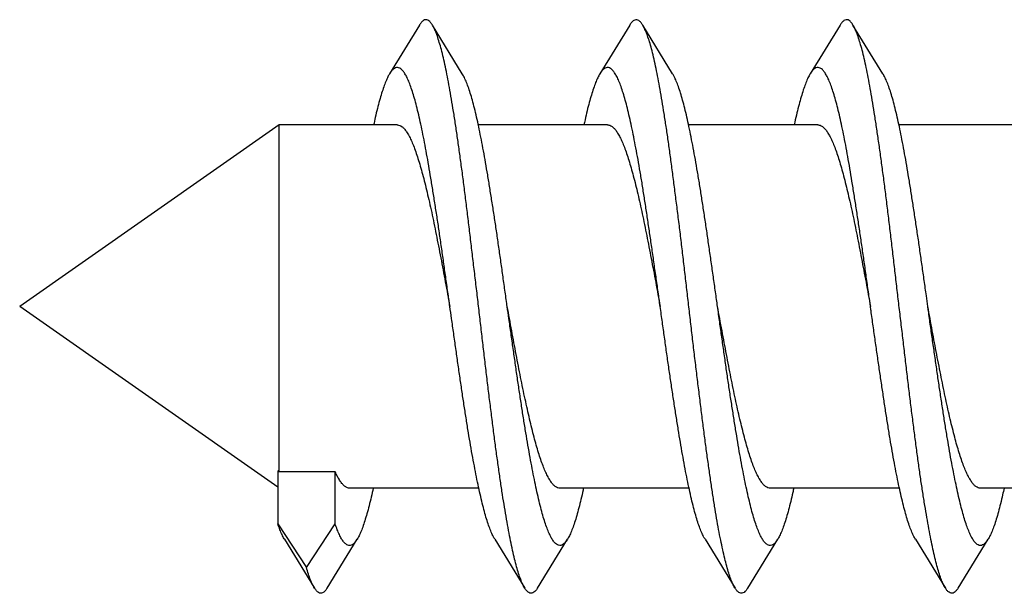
# Model space of a CAD drawing. Header units: millimetres. Extents: x 198 to 322, y 60 to 268.
# Tile 48 of 110: x 266.348 to 267.378, y 99.538 to 100.138. Entities that reach past the tile are written whole.
import ezdxf

# ---------------------------------------------------------------- set-up
doc = ezdxf.new("R2010")
doc.units = ezdxf.units.MM
doc.header["$LTSCALE"] = 30.734
doc.layers.get('0').update_dxf_attribs({"linetype": 'CONTINUOUS'})

msp = doc.modelspace()

# ---------------------------------------------------------------- linework, layer by layer
at = {"color": 7, "linetype": 'Continuous'}
for p, q in [((266.7661, 100.1329), (266.7348, 100.0819)), ((266.8108, 100.0819), (266.7795, 100.1329)), ((266.9861, 100.1329), (266.9548, 100.0819)), ((267.0308, 100.0819), (266.9995, 100.1329)), ((267.2061, 100.1329), (267.1748, 100.0819)), ((267.2508, 100.0819), (267.2195, 100.1329)), ((266.6191, 100.0284), (266.3478, 99.8384)), ((266.6191, 99.6656), (266.6191, 100.0284)), ((266.7428, 100.0284), (266.6191, 100.0284)), ((266.9628, 100.0284), (266.8276, 100.0284)), ((267.1828, 100.0284), (267.0476, 100.0284)), ((267.4028, 100.0284), (267.2676, 100.0284)), ((266.6178, 99.6494), (266.3478, 99.8384)), ((266.6178, 99.6665), (266.6178, 99.611)), ((266.6191, 99.6656), (266.6178, 99.6665)), ((266.6778, 99.6656), (266.6191, 99.6656)), ((266.6778, 99.611), (266.6778, 99.6656)), ((266.828, 99.6484), (266.6928, 99.6484)), ((267.048, 99.6484), (266.9128, 99.6484)), ((267.268, 99.6484), (267.1328, 99.6484)), ((267.488, 99.6484), (267.3528, 99.6484)), ((266.6178, 99.611), (266.6478, 99.5655)), ((266.6478, 99.5655), (266.6778, 99.611)), ((266.6248, 99.595), (266.6561, 99.5439)), ((266.6695, 99.5439), (266.7008, 99.595)), ((266.8448, 99.595), (266.8761, 99.5439)), ((266.8895, 99.5439), (266.9208, 99.595)), ((267.0648, 99.595), (267.0961, 99.5439)), ((267.1095, 99.5439), (267.1408, 99.595)), ((267.2848, 99.595), (267.3161, 99.5439)), ((267.3295, 99.5439), (267.3608, 99.595))]:
    msp.add_line(p, q, dxfattribs=at)
for points, knots in [([(266.7795, 100.1329), (266.7793, 100.1333), (266.7785, 100.1345), (266.777, 100.1364), (266.7748, 100.1381), (266.7725, 100.1386), (266.7701, 100.1378), (266.768, 100.1358), (266.7668, 100.134), (266.7661, 100.133), (266.7661, 100.1329)], [0, 0, 0, 0, 0.00123924, 0.00457095, 0.00715978, 0.00931146, 0.01153378, 0.01430082, 0.01786639, 0.01805692, 0.01805692, 0.01805692, 0.01805692]), ([(266.9995, 100.1329), (266.9992, 100.1333), (266.9984, 100.1347), (266.9968, 100.1366), (266.9947, 100.1382), (266.9923, 100.1386), (266.99, 100.1377), (266.9879, 100.1357), (266.9867, 100.1339), (266.9861, 100.1329)], [0, 0, 0, 0, 0.00152848, 0.00479418, 0.0073342, 0.00947309, 0.01172466, 0.01454339, 0.01805722, 0.01805722, 0.01805722, 0.01805722]), ([(267.2195, 100.1329), (267.2192, 100.1334), (267.2183, 100.1348), (267.2167, 100.1368), (267.2145, 100.1383), (267.2121, 100.1386), (267.2098, 100.1375), (267.2078, 100.1355), (267.2066, 100.1338), (267.2061, 100.1329)], [0, 0, 0, 0, 0.00180942, 0.00501512, 0.00750667, 0.00963443, 0.01191855, 0.01479261, 0.01805793, 0.01805793, 0.01805793, 0.01805793]), ([(266.8761, 99.5439), (266.8753, 99.5452), (266.8738, 99.5482), (266.8717, 99.5532), (266.8696, 99.5593), (266.8675, 99.5664), (266.8654, 99.5745), (266.8633, 99.5836), (266.8612, 99.5935), (266.8591, 99.6044), (266.857, 99.6161), (266.8549, 99.6286), (266.8528, 99.6419), (266.8507, 99.6559), (266.8486, 99.6706), (266.8464, 99.6859), (266.8443, 99.7017), (266.8422, 99.7181), (266.8401, 99.7349), (266.838, 99.752), (266.8359, 99.7695), (266.8338, 99.7872), (266.8317, 99.8051), (266.8296, 99.8231), (266.8275, 99.8412), (266.8254, 99.8593), (266.8232, 99.8773), (266.8211, 99.8951), (266.819, 99.9128), (266.8169, 99.9302), (266.8148, 99.9472), (266.8127, 99.9639), (266.8106, 99.98), (266.8085, 99.9957), (266.8064, 100.0108), (266.8043, 100.0253), (266.8022, 100.0391), (266.8, 100.0521), (266.7979, 100.0644), (266.7958, 100.0759), (266.7937, 100.0865), (266.7916, 100.0962), (266.7895, 100.1049), (266.7874, 100.1127), (266.7853, 100.1195), (266.7833, 100.1253), (266.7813, 100.1297), (266.78, 100.1321), (266.7795, 100.1329)], [0, 0, 0, 0, 0.0044724, 0.0099339, 0.0163762, 0.0237877, 0.0321421, 0.0414409, 0.0516543, 0.0627314, 0.0746427, 0.0873705, 0.1008498, 0.1150168, 0.1298618, 0.1453206, 0.1613096, 0.1777943, 0.1947355, 0.2120428, 0.22964, 0.2475135, 0.2655774, 0.2837352, 0.3019581, 0.3201902, 0.3383331, 0.3563162, 0.3741219, 0.391659, 0.4088371, 0.4256369, 0.4419969, 0.4578294, 0.4730821, 0.4877354, 0.5017119, 0.5149445, 0.5274239, 0.5390989, 0.54991, 0.5598323, 0.5688517, 0.5769255, 0.5840281, 0.5901692, 0.5953422, 0.5983235, 0.5983235, 0.5983235, 0.5983235]), ([(267.0961, 99.5439), (267.096, 99.544), (267.0952, 99.5454), (267.0936, 99.5485), (267.0915, 99.5537), (267.0894, 99.5598), (267.0873, 99.567), (267.0852, 99.5752), (267.0831, 99.5843), (267.081, 99.5943), (267.0789, 99.6053), (267.0768, 99.6171), (267.0747, 99.6296), (267.0726, 99.643), (267.0705, 99.6571), (267.0684, 99.6718), (267.0663, 99.6871), (267.0642, 99.703), (267.0621, 99.7194), (267.06, 99.7362), (267.0579, 99.7533), (267.0557, 99.7708), (267.0536, 99.7886), (267.0515, 99.8065), (267.0494, 99.8245), (267.0473, 99.8426), (267.0452, 99.8607), (267.0431, 99.8787), (267.041, 99.8965), (267.0389, 99.9141), (267.0368, 99.9315), (267.0346, 99.9485), (267.0325, 99.9651), (267.0304, 99.9813), (267.0283, 99.9969), (267.0262, 100.012), (267.0241, 100.0264), (267.022, 100.0401), (267.0199, 100.0531), (267.0178, 100.0653), (267.0157, 100.0767), (267.0136, 100.0873), (267.0115, 100.0969), (267.0094, 100.1056), (267.0073, 100.1133), (267.0052, 100.12), (267.0031, 100.1257), (267.0012, 100.1299), (267, 100.1322), (266.9995, 100.1329)], [0, 0, 0, 0, 0.0002755, 0.0048603, 0.0103967, 0.0169083, 0.0243958, 0.032832, 0.0421914, 0.0524709, 0.0636244, 0.0755956, 0.0883738, 0.1019149, 0.1161472, 0.1310239, 0.1465256, 0.1625718, 0.1790827, 0.1960448, 0.2133878, 0.2310182, 0.2488888, 0.2669651, 0.2851501, 0.3033594, 0.3215795, 0.3397263, 0.3577024, 0.3754722, 0.392989, 0.4101584, 0.4269084, 0.4432256, 0.4590291, 0.4742366, 0.4888274, 0.5027542, 0.5159431, 0.5283475, 0.5399561, 0.5507103, 0.5605605, 0.5695019, 0.577506, 0.5845402, 0.5905993, 0.5956981, 0.5983237, 0.5983237, 0.5983237, 0.5983237]), ([(267.3161, 99.5439), (267.316, 99.5441), (267.3151, 99.5456), (267.3134, 99.5489), (267.3114, 99.5541), (267.3093, 99.5603), (267.3072, 99.5676), (267.3051, 99.5758), (267.303, 99.585), (267.3009, 99.5951), (267.2988, 99.6061), (267.2967, 99.618), (267.2946, 99.6306), (267.2925, 99.644), (267.2903, 99.6582), (267.2882, 99.6729), (267.2861, 99.6883), (267.284, 99.7042), (267.2819, 99.7206), (267.2798, 99.7375), (267.2777, 99.7547), (267.2756, 99.7722), (267.2735, 99.7899), (267.2714, 99.8079), (267.2692, 99.8259), (267.2671, 99.844), (267.265, 99.8621), (267.2629, 99.88), (267.2608, 99.8979), (267.2587, 99.9155), (267.2566, 99.9328), (267.2545, 99.9498), (267.2524, 99.9664), (267.2503, 99.9825), (267.2482, 99.9981), (267.246, 100.0131), (267.2439, 100.0275), (267.2418, 100.0411), (267.2397, 100.0541), (267.2376, 100.0663), (267.2355, 100.0776), (267.2334, 100.088), (267.2313, 100.0976), (267.2292, 100.1062), (267.2271, 100.1138), (267.225, 100.1205), (267.2229, 100.1261), (267.2211, 100.1301), (267.2199, 100.1323), (267.2195, 100.1329)], [0, 0, 0, 0, 0.0005929, 0.0052505, 0.0108682, 0.0174489, 0.025007, 0.0335218, 0.0429546, 0.0532928, 0.0645139, 0.0765614, 0.0893859, 0.1029785, 0.1172749, 0.1321995, 0.1477325, 0.1638236, 0.1803868, 0.1973605, 0.2147262, 0.2323948, 0.2502755, 0.2683505, 0.28655, 0.3047759, 0.3229714, 0.3411084, 0.3590901, 0.3768296, 0.3943129, 0.4114639, 0.4281907, 0.4444527, 0.4602154, 0.4753938, 0.4899214, 0.5037881, 0.5169286, 0.5292752, 0.5408085, 0.5514979, 0.5612892, 0.5701494, 0.5780779, 0.5850435, 0.5910274, 0.5960483, 0.598324, 0.598324, 0.598324, 0.598324]), ([(266.7978, 99.8384), (266.7976, 99.8395), (266.7967, 99.8459), (266.7951, 99.8575), (266.7929, 99.8732), (266.7907, 99.8888), (266.7885, 99.9042), (266.7863, 99.9193), (266.7841, 99.934), (266.7818, 99.9484), (266.7796, 99.9624), (266.7774, 99.9759), (266.7752, 99.9888), (266.773, 100.0011), (266.7708, 100.0127), (266.7686, 100.0237), (266.7664, 100.0339), (266.7642, 100.0434), (266.762, 100.052), (266.7598, 100.0597), (266.7576, 100.0666), (266.7554, 100.0726), (266.7532, 100.0776), (266.751, 100.0818), (266.7488, 100.0849), (266.7466, 100.0871), (266.7443, 100.0884), (266.7418, 100.0885), (266.7395, 100.0875), (266.7372, 100.0855), (266.7357, 100.0834), (266.7349, 100.0822), (266.7348, 100.0819)], [0, 0, 0, 0, 0.0033131, 0.0192892, 0.0351707, 0.0509063, 0.0664667, 0.0817608, 0.0967101, 0.1113025, 0.1254656, 0.1391175, 0.152228, 0.1647617, 0.1766457, 0.1878282, 0.1983016, 0.2080115, 0.2169079, 0.2249845, 0.2322193, 0.2385823, 0.2440696, 0.2487043, 0.25251, 0.2555621, 0.25804, 0.260261, 0.2626509, 0.2655632, 0.2692023, 0.2701444, 0.2701444, 0.2701444, 0.2701444]), ([(267.0178, 99.8384), (267.0174, 99.8409), (267.0164, 99.8486), (267.0146, 99.8615), (267.0123, 99.8772), (267.0101, 99.8927), (267.0079, 99.908), (267.0057, 99.923), (267.0035, 99.9377), (267.0013, 99.952), (266.9991, 99.9659), (266.9969, 99.9792), (266.9947, 99.992), (266.9924, 100.0041), (266.9902, 100.0156), (266.988, 100.0264), (266.9858, 100.0364), (266.9836, 100.0456), (266.9814, 100.054), (266.9792, 100.0616), (266.977, 100.0682), (266.9748, 100.074), (266.9726, 100.0788), (266.9704, 100.0826), (266.9682, 100.0856), (266.966, 100.0875), (266.9637, 100.0885), (266.9612, 100.0884), (266.9589, 100.0871), (266.9567, 100.0848), (266.9554, 100.0829), (266.9548, 100.0819)], [0, 0, 0, 0, 0.0073756, 0.0233335, 0.0391731, 0.0548789, 0.0703801, 0.0855857, 0.1004508, 0.1149446, 0.1289819, 0.1424937, 0.1554696, 0.167844, 0.1795469, 0.1905568, 0.2008428, 0.2103474, 0.2190349, 0.2269036, 0.2339183, 0.2400548, 0.2453271, 0.2497478, 0.2533507, 0.2562356, 0.2586124, 0.2608352, 0.2633291, 0.2664137, 0.270144, 0.270144, 0.270144, 0.270144]), ([(267.2378, 99.8384), (267.2373, 99.8422), (267.236, 99.8512), (267.234, 99.8655), (267.2318, 99.8811), (267.2296, 99.8966), (267.2274, 99.9119), (267.2251, 99.9268), (267.2229, 99.9414), (267.2207, 99.9556), (267.2185, 99.9693), (267.2163, 99.9825), (267.2141, 99.9951), (267.2119, 100.0071), (267.2097, 100.0184), (267.2075, 100.029), (267.2053, 100.0388), (267.2031, 100.0478), (267.2009, 100.056), (267.1987, 100.0634), (267.1965, 100.0698), (267.1943, 100.0753), (267.1921, 100.0798), (267.1899, 100.0835), (267.1877, 100.0862), (267.1854, 100.0879), (267.183, 100.0886), (267.1806, 100.0881), (267.1783, 100.0866), (267.1764, 100.0844), (267.1753, 100.0827), (267.1748, 100.0819)], [0, 0, 0, 0, 0.0114358, 0.0273647, 0.0431741, 0.05884, 0.0742714, 0.0893863, 0.1041709, 0.1185563, 0.1324588, 0.145841, 0.1586731, 0.1708801, 0.1824051, 0.1932408, 0.2033325, 0.2126266, 0.2211121, 0.2287678, 0.2355589, 0.2414738, 0.2465302, 0.2507376, 0.2541436, 0.2568762, 0.2591743, 0.2614268, 0.2640472, 0.2673139, 0.2701449, 0.2701449, 0.2701449, 0.2701449]), ([(266.7348, 100.0819), (266.7341, 100.0809), (266.7327, 100.0783), (266.7307, 100.0737), (266.7285, 100.068), (266.7263, 100.0613), (266.7241, 100.0537), (266.7219, 100.0453), (266.7198, 100.0367), (266.7186, 100.031), (266.718, 100.0284)], [0, 0, 0, 0, 0.00351387, 0.008817, 0.01499786, 0.02205025, 0.0299455, 0.03867259, 0.04821718, 0.05620778, 0.05620778, 0.05620778, 0.05620778]), ([(266.8578, 99.8384), (266.8576, 99.8395), (266.8567, 99.8459), (266.8551, 99.8575), (266.8529, 99.8732), (266.8507, 99.8888), (266.8485, 99.9042), (266.8463, 99.9193), (266.8441, 99.934), (266.8418, 99.9484), (266.8396, 99.9624), (266.8374, 99.9759), (266.8352, 99.9888), (266.833, 100.0011), (266.8308, 100.0127), (266.8286, 100.0237), (266.8264, 100.0339), (266.8242, 100.0434), (266.822, 100.052), (266.8198, 100.0597), (266.8176, 100.0666), (266.8154, 100.0726), (266.8132, 100.0776), (266.8116, 100.0806), (266.8108, 100.0819)], [0, 0, 0, 0, 0.0033131, 0.0192892, 0.0351707, 0.0509063, 0.0664667, 0.0817608, 0.0967101, 0.1113025, 0.1254656, 0.1391175, 0.152228, 0.1647617, 0.1766457, 0.1878282, 0.1983016, 0.2080115, 0.2169079, 0.2249845, 0.2322193, 0.2385823, 0.2440696, 0.248634, 0.248634, 0.248634, 0.248634]), ([(266.9548, 100.0819), (266.9547, 100.0819), (266.9539, 100.0805), (266.9523, 100.0775), (266.9501, 100.0724), (266.9479, 100.0664), (266.9457, 100.0594), (266.9435, 100.0516), (266.9413, 100.043), (266.9395, 100.0351), (266.9384, 100.0302), (266.938, 100.0284)], [0, 0, 0, 0, 0.00011087, 0.00477684, 0.0103021, 0.01670721, 0.02397516, 0.03207906, 0.04102092, 0.05076492, 0.05620806, 0.05620806, 0.05620806, 0.05620806]), ([(267.0778, 99.8384), (267.0774, 99.8409), (267.0764, 99.8486), (267.0746, 99.8615), (267.0723, 99.8772), (267.0701, 99.8927), (267.0679, 99.908), (267.0657, 99.923), (267.0635, 99.9377), (267.0613, 99.952), (267.0591, 99.9659), (267.0569, 99.9792), (267.0547, 99.992), (267.0524, 100.0041), (267.0502, 100.0156), (267.048, 100.0264), (267.0458, 100.0364), (267.0436, 100.0456), (267.0414, 100.054), (267.0392, 100.0616), (267.037, 100.0682), (267.0348, 100.074), (267.0328, 100.0784), (267.0314, 100.0809), (267.0308, 100.0819)], [0, 0, 0, 0, 0.0073756, 0.0233335, 0.0391731, 0.0548789, 0.0703801, 0.0855857, 0.1004508, 0.1149446, 0.1289819, 0.1424937, 0.1554696, 0.167844, 0.1795469, 0.1905568, 0.2008428, 0.2103474, 0.2190349, 0.2269036, 0.2339183, 0.2400548, 0.2453271, 0.2486347, 0.2486347, 0.2486347, 0.2486347]), ([(267.1748, 100.0819), (267.1745, 100.0815), (267.1735, 100.0798), (267.1717, 100.0763), (267.1696, 100.0709), (267.1674, 100.0647), (267.1652, 100.0575), (267.163, 100.0495), (267.1607, 100.0407), (267.1591, 100.0335), (267.1582, 100.0294), (267.158, 100.0284)], [0, 0, 0, 0, 0.00121635, 0.00609529, 0.01184658, 0.01847303, 0.02595189, 0.03427133, 0.04342283, 0.05335977, 0.05620774, 0.05620774, 0.05620774, 0.05620774]), ([(267.2978, 99.8384), (267.2973, 99.8422), (267.296, 99.8512), (267.294, 99.8655), (267.2918, 99.8811), (267.2896, 99.8966), (267.2874, 99.9119), (267.2851, 99.9268), (267.2829, 99.9414), (267.2807, 99.9556), (267.2785, 99.9693), (267.2763, 99.9825), (267.2741, 99.9951), (267.2719, 100.0071), (267.2697, 100.0184), (267.2675, 100.029), (267.2653, 100.0388), (267.2631, 100.0478), (267.2609, 100.056), (267.2587, 100.0634), (267.2565, 100.0698), (267.2543, 100.0753), (267.2524, 100.0792), (267.2512, 100.0813), (267.2508, 100.0819)], [0, 0, 0, 0, 0.0114358, 0.0273647, 0.0431741, 0.05884, 0.0742714, 0.0893863, 0.1041709, 0.1185563, 0.1324588, 0.145841, 0.1586731, 0.1708801, 0.1824051, 0.1932408, 0.2033325, 0.2126266, 0.2211121, 0.2287678, 0.2355589, 0.2414738, 0.2465302, 0.2486348, 0.2486348, 0.2486348, 0.2486348]), ([(266.7428, 100.0284), (266.7429, 100.0284), (266.7437, 100.0284), (266.7455, 100.028), (266.748, 100.0265), (266.7504, 100.0241), (266.7527, 100.021), (266.7551, 100.017), (266.7574, 100.0122), (266.7598, 100.0065), (266.7622, 100.0002), (266.7645, 99.993), (266.7669, 99.9852), (266.7693, 99.9767), (266.7717, 99.9675), (266.774, 99.9578), (266.7764, 99.9475), (266.7788, 99.9367), (266.7812, 99.9254), (266.7835, 99.9137), (266.7859, 99.9017), (266.7883, 99.8894), (266.7907, 99.8769), (266.793, 99.8642), (266.7954, 99.8513), (266.797, 99.8427), (266.7978, 99.8384)], [0, 0, 0, 0, 0.000212, 0.0026517, 0.0054137, 0.0086964, 0.0126265, 0.0172606, 0.0226123, 0.0286957, 0.0355124, 0.0430309, 0.0512197, 0.060077, 0.069555, 0.0795944, 0.0901817, 0.1012739, 0.1127982, 0.1247064, 0.1369792, 0.149537, 0.1623032, 0.1752644, 0.1883517, 0.201477, 0.201477, 0.201477, 0.201477]), ([(266.9628, 100.0284), (266.9632, 100.0284), (266.9644, 100.0283), (266.9665, 100.0275), (266.9688, 100.0257), (266.9712, 100.0231), (266.9735, 100.0197), (266.9758, 100.0155), (266.9781, 100.0106), (266.9805, 100.0048), (266.9828, 99.9984), (266.9851, 99.9912), (266.9874, 99.9833), (266.9898, 99.9748), (266.9921, 99.9657), (266.9944, 99.956), (266.9968, 99.9458), (266.9991, 99.9351), (267.0014, 99.924), (267.0038, 99.9125), (267.0061, 99.9007), (267.0084, 99.8886), (267.0108, 99.8762), (267.0131, 99.8637), (267.0155, 99.8511), (267.017, 99.8427), (267.0178, 99.8384)], [0, 0, 0, 0, 0.0011742, 0.0036642, 0.0065549, 0.0099983, 0.0140872, 0.0188691, 0.0243511, 0.0305311, 0.0374166, 0.0449777, 0.0531777, 0.0620131, 0.0714426, 0.0814084, 0.091893, 0.1028592, 0.1142374, 0.1259788, 0.1380668, 0.1504266, 0.1629838, 0.1757239, 0.1885842, 0.2014814, 0.2014814, 0.2014814, 0.2014814]), ([(267.1828, 100.0284), (267.1832, 100.0284), (267.1844, 100.0283), (267.1865, 100.0275), (267.1888, 100.0257), (267.1912, 100.0231), (267.1935, 100.0197), (267.1958, 100.0156), (267.1981, 100.0106), (267.2005, 100.0049), (267.2028, 99.9984), (267.2051, 99.9912), (267.2074, 99.9833), (267.2098, 99.9748), (267.2121, 99.9657), (267.2144, 99.956), (267.2168, 99.9458), (267.2191, 99.9351), (267.2214, 99.924), (267.2238, 99.9125), (267.2261, 99.9007), (267.2284, 99.8886), (267.2308, 99.8762), (267.2331, 99.8637), (267.2355, 99.8511), (267.237, 99.8427), (267.2378, 99.8384)], [0, 0, 0, 0, 0.0011723, 0.0036628, 0.0065529, 0.0099949, 0.014085, 0.0188672, 0.0243479, 0.0305288, 0.0374156, 0.0449773, 0.0531773, 0.0620131, 0.0714428, 0.0814087, 0.0918933, 0.1028594, 0.1142377, 0.1259791, 0.138067, 0.1504268, 0.162984, 0.175724, 0.1885843, 0.2014815, 0.2014815, 0.2014815, 0.2014815]), ([(266.8448, 99.595), (266.8445, 99.5955), (266.8433, 99.5974), (266.8415, 99.6012), (266.8393, 99.6066), (266.8371, 99.613), (266.8349, 99.6202), (266.8327, 99.6284), (266.8305, 99.6373), (266.8283, 99.6471), (266.8261, 99.6576), (266.8239, 99.6689), (266.8217, 99.6808), (266.8194, 99.6934), (266.8172, 99.7065), (266.815, 99.7202), (266.8128, 99.7343), (266.8106, 99.7489), (266.8084, 99.7638), (266.8062, 99.7791), (266.804, 99.7945), (266.8018, 99.8102), (266.7997, 99.8248), (266.7984, 99.8342), (266.7978, 99.8384)], [0, 0, 0, 0, 0.0017484, 0.006739, 0.0125962, 0.0193125, 0.0268982, 0.0353296, 0.0445638, 0.0545836, 0.0653675, 0.0768558, 0.0889955, 0.1017775, 0.1151365, 0.128995, 0.1433317, 0.1580967, 0.1732036, 0.1885911, 0.2042402, 0.2200631, 0.2359713, 0.2486348, 0.2486348, 0.2486348, 0.2486348]), ([(266.9128, 99.6484), (266.9124, 99.6484), (266.9112, 99.6485), (266.9091, 99.6493), (266.9067, 99.6511), (266.9044, 99.6537), (266.9021, 99.6571), (266.8998, 99.6613), (266.8974, 99.6663), (266.8951, 99.672), (266.8928, 99.6785), (266.8905, 99.6857), (266.8881, 99.6935), (266.8858, 99.702), (266.8835, 99.7112), (266.8811, 99.7208), (266.8788, 99.731), (266.8765, 99.7417), (266.8741, 99.7529), (266.8718, 99.7644), (266.8695, 99.7762), (266.8671, 99.7883), (266.8648, 99.8006), (266.8625, 99.8131), (266.8601, 99.8258), (266.8586, 99.8342), (266.8578, 99.8384)], [0, 0, 0, 0, 0.0011736, 0.0036637, 0.0065542, 0.0099969, 0.0140862, 0.018868, 0.0243489, 0.0305294, 0.0374158, 0.0449773, 0.0531773, 0.0620131, 0.071443, 0.0814091, 0.0918935, 0.1028598, 0.1142386, 0.1259797, 0.1380674, 0.1504274, 0.1629846, 0.1757243, 0.1885844, 0.2014814, 0.2014814, 0.2014814, 0.2014814]), ([(266.9208, 99.595), (266.9204, 99.5942), (266.9193, 99.5926), (266.9174, 99.5905), (266.9152, 99.5888), (266.9127, 99.5882), (266.9103, 99.5889), (266.9081, 99.5905), (266.9059, 99.5931), (266.9037, 99.5967), (266.9015, 99.6012), (266.8993, 99.6066), (266.8971, 99.613), (266.8949, 99.6202), (266.8927, 99.6284), (266.8905, 99.6373), (266.8883, 99.6471), (266.8861, 99.6576), (266.8839, 99.6689), (266.8817, 99.6808), (266.8794, 99.6934), (266.8772, 99.7065), (266.875, 99.7202), (266.8728, 99.7343), (266.8706, 99.7489), (266.8684, 99.7638), (266.8662, 99.7791), (266.864, 99.7945), (266.8618, 99.8102), (266.8597, 99.8248), (266.8584, 99.8342), (266.8578, 99.8384)], [0, 0, 0, 0, 0.0025468, 0.0058701, 0.0085363, 0.0108016, 0.0130789, 0.0157697, 0.019121, 0.0232587, 0.0282493, 0.0341065, 0.0408227, 0.0484084, 0.0568399, 0.0660741, 0.0760939, 0.0868777, 0.0983661, 0.1105057, 0.1232878, 0.1366468, 0.1505053, 0.164842, 0.179607, 0.1947139, 0.2101013, 0.2257505, 0.2415733, 0.2574816, 0.270145, 0.270145, 0.270145, 0.270145]), ([(267.0648, 99.595), (267.0642, 99.5958), (267.0629, 99.5982), (267.0609, 99.6025), (267.0587, 99.6081), (267.0565, 99.6147), (267.0543, 99.6222), (267.0521, 99.6306), (267.0499, 99.6397), (267.0477, 99.6497), (267.0455, 99.6604), (267.0433, 99.6718), (267.0411, 99.6839), (267.0389, 99.6967), (267.0367, 99.7099), (267.0345, 99.7237), (267.0323, 99.738), (267.03, 99.7527), (267.0278, 99.7677), (267.0256, 99.783), (267.0234, 99.7985), (267.0212, 99.8142), (267.0193, 99.8275), (267.0182, 99.8356), (267.0178, 99.8384)], [0, 0, 0, 0, 0.0029341, 0.0081447, 0.014218, 0.0211564, 0.0289615, 0.0375992, 0.0470305, 0.0572529, 0.0682208, 0.0798718, 0.0921825, 0.1051195, 0.1186085, 0.132588, 0.1470454, 0.1619037, 0.177077, 0.192544, 0.2082468, 0.224093, 0.2400214, 0.2486348, 0.2486348, 0.2486348, 0.2486348]), ([(267.1328, 99.6484), (267.1324, 99.6484), (267.1312, 99.6485), (267.1291, 99.6493), (267.1267, 99.6511), (267.1244, 99.6537), (267.1221, 99.6571), (267.1198, 99.6613), (267.1174, 99.6663), (267.1151, 99.672), (267.1128, 99.6785), (267.1105, 99.6857), (267.1081, 99.6935), (267.1058, 99.702), (267.1035, 99.7112), (267.1011, 99.7208), (267.0988, 99.7311), (267.0965, 99.7417), (267.0941, 99.7529), (267.0918, 99.7644), (267.0895, 99.7762), (267.0871, 99.7883), (267.0848, 99.8006), (267.0825, 99.8131), (267.0801, 99.8258), (267.0786, 99.8342), (267.0778, 99.8384)], [0, 0, 0, 0, 0.0011733, 0.0036637, 0.0065544, 0.0099974, 0.0140868, 0.0188695, 0.0243524, 0.0305324, 0.0374188, 0.0449826, 0.0531839, 0.0620178, 0.0714488, 0.0814188, 0.0918992, 0.1028645, 0.1142455, 0.1259851, 0.13807, 0.1504291, 0.1629864, 0.1757251, 0.1885846, 0.2014815, 0.2014815, 0.2014815, 0.2014815]), ([(267.1408, 99.595), (267.1402, 99.594), (267.139, 99.5922), (267.1369, 99.5899), (267.1346, 99.5886), (267.1321, 99.5883), (267.1297, 99.5892), (267.1275, 99.5911), (267.1253, 99.594), (267.1231, 99.5977), (267.1209, 99.6025), (267.1187, 99.6081), (267.1165, 99.6147), (267.1143, 99.6222), (267.1121, 99.6306), (267.1099, 99.6397), (267.1077, 99.6497), (267.1055, 99.6604), (267.1033, 99.6718), (267.1011, 99.6839), (267.0989, 99.6967), (267.0967, 99.7099), (267.0945, 99.7237), (267.0923, 99.738), (267.09, 99.7527), (267.0878, 99.7677), (267.0856, 99.783), (267.0834, 99.7985), (267.0812, 99.8142), (267.0793, 99.8275), (267.0782, 99.8356), (267.0778, 99.8384)], [0, 0, 0, 0, 0.0034609, 0.0066017, 0.0091342, 0.01136, 0.01371, 0.016551, 0.0200912, 0.0244438, 0.0296543, 0.0357277, 0.042666, 0.0504712, 0.0591088, 0.0685401, 0.0787625, 0.0897305, 0.1013814, 0.1136922, 0.1266292, 0.1401181, 0.1540976, 0.1685551, 0.1834133, 0.1985867, 0.2140536, 0.2297564, 0.2456026, 0.2615311, 0.2701444, 0.2701444, 0.2701444, 0.2701444]), ([(267.2848, 99.595), (267.284, 99.5962), (267.2825, 99.599), (267.2804, 99.6038), (267.2782, 99.6097), (267.276, 99.6165), (267.2738, 99.6242), (267.2716, 99.6328), (267.2694, 99.6422), (267.2672, 99.6523), (267.265, 99.6632), (267.2627, 99.6749), (267.2605, 99.6871), (267.2583, 99.7), (267.2561, 99.7134), (267.2539, 99.7273), (267.2517, 99.7417), (267.2495, 99.7565), (267.2473, 99.7715), (267.2451, 99.7869), (267.2428, 99.8024), (267.2406, 99.8181), (267.2389, 99.8302), (267.238, 99.8369), (267.2378, 99.8384)], [0, 0, 0, 0, 0.0041754, 0.0096046, 0.015894, 0.0230575, 0.0310776, 0.0399156, 0.0495517, 0.0599704, 0.0711151, 0.0829315, 0.0954119, 0.1084953, 0.1221053, 0.1362162, 0.1507849, 0.1657262, 0.1809744, 0.196514, 0.2122597, 0.2281217, 0.2440796, 0.2486343, 0.2486343, 0.2486343, 0.2486343]), ([(267.3528, 99.6484), (267.3524, 99.6484), (267.3512, 99.6485), (267.3491, 99.6493), (267.3467, 99.6511), (267.3444, 99.6537), (267.3421, 99.6571), (267.3398, 99.6613), (267.3374, 99.6663), (267.3351, 99.672), (267.3328, 99.6785), (267.3305, 99.6857), (267.3281, 99.6935), (267.3258, 99.702), (267.3235, 99.7112), (267.3211, 99.7208), (267.3188, 99.731), (267.3165, 99.7417), (267.3141, 99.7529), (267.3118, 99.7644), (267.3095, 99.7762), (267.3071, 99.7883), (267.3048, 99.8006), (267.3025, 99.8131), (267.3001, 99.8258), (267.2986, 99.8342), (267.2978, 99.8384)], [0, 0, 0, 0, 0.0011732, 0.0036635, 0.0065541, 0.0099969, 0.0140865, 0.0188691, 0.0243517, 0.0305318, 0.0374183, 0.0449818, 0.0531828, 0.062017, 0.0714477, 0.0814168, 0.0918979, 0.1028626, 0.1142419, 0.1259821, 0.1380684, 0.1504277, 0.1629848, 0.1757244, 0.1885844, 0.2014815, 0.2014815, 0.2014815, 0.2014815]), ([(267.3608, 99.595), (267.3607, 99.5948), (267.3599, 99.5936), (267.3585, 99.5916), (267.3563, 99.5895), (267.3539, 99.5884), (267.3515, 99.5884), (267.3492, 99.5896), (267.3469, 99.5917), (267.3447, 99.5948), (267.3426, 99.5989), (267.3404, 99.6038), (267.3382, 99.6097), (267.336, 99.6165), (267.3338, 99.6242), (267.3316, 99.6328), (267.3294, 99.6422), (267.3272, 99.6523), (267.325, 99.6632), (267.3227, 99.6749), (267.3205, 99.6871), (267.3183, 99.7), (267.3161, 99.7134), (267.3139, 99.7273), (267.3117, 99.7417), (267.3095, 99.7565), (267.3073, 99.7715), (267.3051, 99.7869), (267.3028, 99.8024), (267.3006, 99.8181), (267.2989, 99.8302), (267.298, 99.8369), (267.2978, 99.8384)], [0, 0, 0, 0, 0.0006272, 0.0043265, 0.0072933, 0.0097111, 0.0119278, 0.0143741, 0.0173772, 0.0211161, 0.0256853, 0.0311145, 0.0374039, 0.0445674, 0.0525875, 0.0614255, 0.0710616, 0.0814803, 0.092625, 0.1044414, 0.1169218, 0.1300052, 0.1436152, 0.1577261, 0.1722948, 0.1872361, 0.2024843, 0.2180239, 0.2337696, 0.2496316, 0.2655895, 0.2701442, 0.2701442, 0.2701442, 0.2701442]), ([(266.6928, 99.6484), (266.6925, 99.6484), (266.6913, 99.6485), (266.6893, 99.6492), (266.6869, 99.651), (266.6846, 99.6535), (266.6823, 99.6568), (266.68, 99.6609), (266.6785, 99.664), (266.6778, 99.6656)], [0, 0, 0, 0, 0.00100218, 0.00346456, 0.00630857, 0.00969195, 0.01371436, 0.01842134, 0.02382061, 0.02382061, 0.02382061, 0.02382061]), ([(266.7176, 99.6484), (266.7169, 99.6453), (266.7155, 99.6391), (266.7134, 99.6302), (266.7111, 99.6219), (266.7089, 99.6144), (266.7068, 99.6079), (266.7046, 99.6023), (266.7026, 99.598), (266.7013, 99.5957), (266.7008, 99.595)], [0, 0, 0, 0, 0.0095853, 0.01899213, 0.02759893, 0.03536202, 0.0422619, 0.0483047, 0.05347708, 0.05620855, 0.05620855, 0.05620855, 0.05620855]), ([(266.9376, 99.6484), (266.9374, 99.6478), (266.9366, 99.6438), (266.935, 99.6369), (266.9328, 99.628), (266.9306, 99.6199), (266.9284, 99.6127), (266.9262, 99.6064), (266.924, 99.601), (266.9222, 99.5973), (266.9211, 99.5954), (266.9208, 99.595)], [0, 0, 0, 0, 0.00206344, 0.01204457, 0.02125576, 0.02965091, 0.03719131, 0.04387794, 0.04970061, 0.05465055, 0.05620786, 0.05620786, 0.05620786, 0.05620786]), ([(267.1576, 99.6484), (267.1572, 99.6469), (267.1562, 99.6422), (267.1544, 99.6346), (267.1522, 99.6259), (267.15, 99.618), (267.1478, 99.611), (267.1456, 99.6049), (267.1434, 99.5998), (267.1418, 99.5966), (267.1409, 99.5951), (267.1408, 99.595)], [0, 0, 0, 0, 0.00466651, 0.01445893, 0.02346817, 0.03164679, 0.03896934, 0.04544039, 0.05104059, 0.0557688, 0.05620805, 0.05620805, 0.05620805, 0.05620805]), ([(267.3776, 99.6484), (267.3771, 99.6461), (267.3758, 99.6406), (267.3739, 99.6323), (267.3717, 99.6238), (267.3695, 99.6161), (267.3673, 99.6094), (267.3651, 99.6035), (267.363, 99.5988), (267.3615, 99.5961), (267.3608, 99.595)], [0, 0, 0, 0, 0.00722141, 0.01682321, 0.02562471, 0.03358277, 0.04069354, 0.04694535, 0.05232144, 0.05620762, 0.05620762, 0.05620762, 0.05620762]), ([(266.6248, 99.595), (266.6247, 99.5951), (266.6237, 99.5967), (266.622, 99.6), (266.6198, 99.6052), (266.6185, 99.609), (266.6178, 99.611)], [0, 0, 0, 0, 0.00061856, 0.00538863, 0.01102683, 0.01752722, 0.01752722, 0.01752722, 0.01752722]), ([(266.7008, 99.595), (266.7005, 99.5945), (266.6996, 99.5931), (266.698, 99.591), (266.6957, 99.5891), (266.6934, 99.5883), (266.6909, 99.5886), (266.6886, 99.59), (266.6864, 99.5924), (266.6842, 99.5957), (266.682, 99.6), (266.6798, 99.6052), (266.6785, 99.609), (266.6778, 99.611)], [0, 0, 0, 0, 0.00158248, 0.00509454, 0.00791004, 0.01024414, 0.01247486, 0.01503031, 0.0182, 0.02212901, 0.02689908, 0.03253728, 0.03903767, 0.03903767, 0.03903767, 0.03903767]), ([(266.6561, 99.5439), (266.6553, 99.5451), (266.6539, 99.5479), (266.6518, 99.5528), (266.6498, 99.5588), (266.6484, 99.5632), (266.6478, 99.5655)], [0, 0, 0, 0, 0.0040883, 0.00948137, 0.01584985, 0.02317943, 0.02317943, 0.02317943, 0.02317943]), ([(266.6695, 99.5439), (266.6693, 99.5436), (266.6685, 99.5424), (266.6671, 99.5405), (266.6649, 99.5388), (266.6626, 99.5382), (266.6602, 99.539), (266.6581, 99.541), (266.6568, 99.5428), (266.6561, 99.5439), (266.6561, 99.5439)], [0, 0, 0, 0, 0.00109221, 0.00445829, 0.00707145, 0.00923016, 0.01144042, 0.01418151, 0.01771281, 0.01805693, 0.01805693, 0.01805693, 0.01805693]), ([(266.8895, 99.5439), (266.8893, 99.5436), (266.8884, 99.5422), (266.8869, 99.5403), (266.8847, 99.5387), (266.8824, 99.5382), (266.8801, 99.5391), (266.8779, 99.5411), (266.8767, 99.5429), (266.8761, 99.5439)], [0, 0, 0, 0, 0.00138502, 0.00468286, 0.00724731, 0.00939239, 0.01162848, 0.01442138, 0.01805679, 0.01805679, 0.01805679, 0.01805679]), ([(267.1095, 99.5439), (267.1092, 99.5435), (267.1083, 99.5421), (267.1068, 99.5402), (267.1046, 99.5386), (267.1022, 99.5383), (267.0999, 99.5393), (267.0978, 99.5413), (267.0966, 99.543), (267.0961, 99.5439)], [0, 0, 0, 0, 0.00166987, 0.00490508, 0.00742061, 0.00955372, 0.01182146, 0.01466706, 0.0180576, 0.0180576, 0.0180576, 0.0180576]), ([(267.3295, 99.5439), (267.3292, 99.5434), (267.3282, 99.542), (267.3266, 99.54), (267.3244, 99.5385), (267.322, 99.5383), (267.3197, 99.5394), (267.3177, 99.5414), (267.3166, 99.5431), (267.3161, 99.5439)], [0, 0, 0, 0, 0.00194737, 0.00512333, 0.00759254, 0.00971535, 0.01201607, 0.01492023, 0.01805821, 0.01805821, 0.01805821, 0.01805821])]:
    msp.add_open_spline(points, degree=3, knots=knots, dxfattribs=at)

doc.saveas('drawing.dxf')
